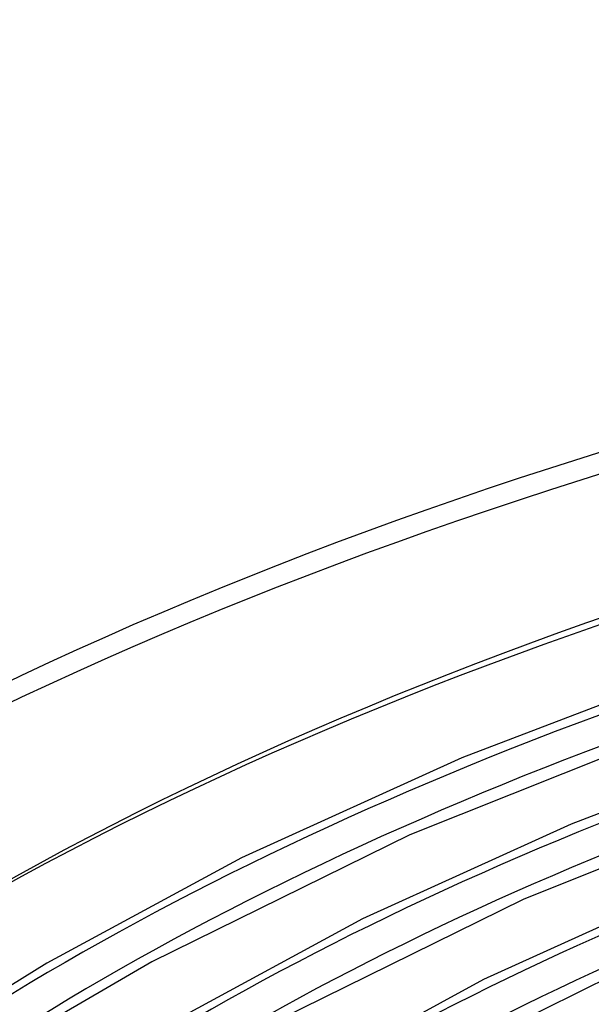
# Model space of a CAD drawing. Header units: millimetres. Extents: x -1077 to 1077, y -1167 to 1197.
# Tile 23 of 81: x -503 to -389, y 1001 to 1197. Entities that reach past the tile are written whole.
import ezdxf

# ---------------------------------------------------------------- set-up
doc = ezdxf.new("R2010")
doc.units = ezdxf.units.MM
doc.layers.add('HIDDEN', color=7, linetype='Continuous')
doc.layers.add('THICK', color=7, linetype='Continuous')

msp = doc.modelspace()

# ---------------------------------------------------------------- linework, layer by layer
at = {"layer": 'HIDDEN'}
for centre, major_axis, start_param, end_param in [((0, 795.88), (-732, 0), -3.141592, -0.523599), ((0, 795.88), (-682, 0), -3.141592, -0.523599), ((0, 795.87), (652.89, 0), 2.091581, 2.617994), ((0, 795.87), (618.79, 0), 2.092004, 2.617994), ((0, 795.87), (584.69, 0), 2.092475, 2.617994), ((0, 795.87), (550.59, 0), 2.093004, 2.617994), ((0, 795.87), (516.49, 0), 2.093604, 2.617994), ((0, 795.87), (482.39, 0), 2.094288, 2.617994)]:
    msp.add_ellipse(centre, major_axis=major_axis, ratio=0.5, start_param=start_param, end_param=end_param, dxfattribs=at)
at = {"layer": 'THICK'}
for p, q in [((-374.26, 1065.6), (-415.06, 1050.02)), ((-377.97, 1053.68), (-425.38, 1034.74)), ((-354.65, 1051.65), (-393.32, 1036.88)), ((-415.06, 1050.02), (-458.83, 1030.17)), ((-358, 1039.86), (-402.91, 1021.92)), ((-393.32, 1036.88), (-434.8, 1018.07)), ((-425.38, 1034.74), (-476.64, 1009.48)), ((-458.83, 1030.17), (-497.47, 1009.22)), ((-371.59, 1023.75), (-410.78, 1005.97)), ((-402.91, 1021.92), (-451.44, 998)), ((-434.8, 1018.07), (-471.43, 998.21)), ((-497.47, 1009.22), (-511.91, 1000.37)), ((-476.64, 1009.48), (-501.92, 994.85)), ((-380.43, 1009.1), (-426.24, 986.52)), ((-410.78, 1005.97), (-445.38, 987.21))]:
    msp.add_line(p, q, dxfattribs=at)
for centre, major_axis, start_param, end_param in [((0, 800.21), (732, 0), 0, 2.617994), ((0, 800.21), (-677, 0), -3.141592, -0.523599), ((0, 795.87), (-642.91, 0), -1.049892, -0.523599), ((0, 795.87), (-608.81, 0), -1.049457, -0.523599), ((0, 795.87), (-574.71, 0), -1.048969, -0.523599), ((0, 795.87), (-540.61, 0), -1.048421, -0.523599), ((0, 795.87), (-506.51, 0), -1.047798, -0.523599)]:
    msp.add_ellipse(centre, major_axis=major_axis, ratio=0.5, start_param=start_param, end_param=end_param, dxfattribs=at)

doc.saveas('drawing.dxf')
